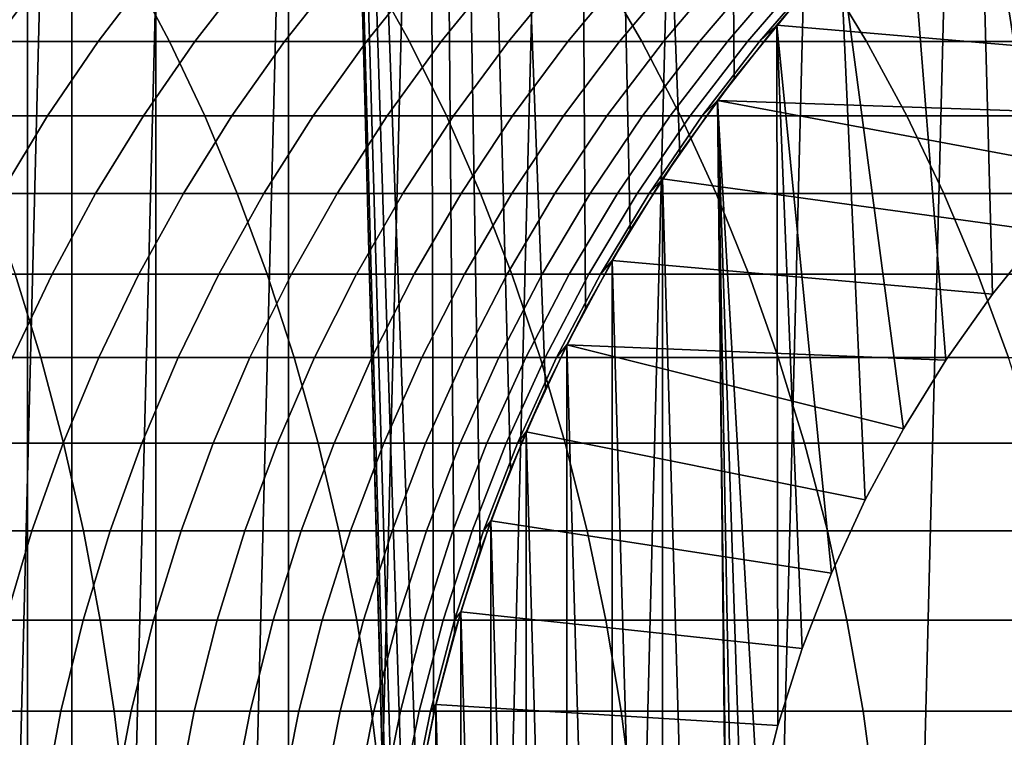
# Model space of a CAD drawing. Header units: metres. Extents: x -244 to 24, y -123 to 0.
# Tile 120 of 146: x -14.71 to -7.53, y -26.47 to -21.25. Entities that reach past the tile are written whole.
import ezdxf

# ---------------------------------------------------------------- set-up
doc = ezdxf.new("R2010")
doc.units = ezdxf.units.M
doc.layers.add('solid_10_231_103_000', color=7, linetype='CONTINUOUS')

msp = doc.modelspace()

# ---------------------------------------------------------------- linework, layer by layer
at = {"layer": 'solid_10_231_103_000'}
for points in [[(-15.549629, -107, 17.619848), (-14.652022, -107, 18.37303), (-14.652011, -1, 18.373039), (-15.549617, -1, 17.619858)], [(-14.652022, -107, 18.37303), (-13.717988, -107, 19.080534), (-13.717977, -1, 19.080544), (-14.652011, -1, 18.373039)], [(-13.717988, -107, 19.080534), (-12.749847, -107, 19.740602), (-12.749837, -1, 19.74061), (-13.717977, -1, 19.080544)], [(-11.996308, -29.298454, 20.20739), (-12.749837, -1, 19.74061), (-12.749847, -107, 19.740602), (-11.75001, -107, 20.351591)], [(-11.694501, -26.30954, 20.383539), (-11.749999, -1, 20.351597), (-12.749837, -1, 19.74061), (-11.816245, -26.907782, 20.313206)], [(-11.906569, -27.505564, 20.260395), (-11.816245, -26.907782, 20.313206), (-12.749837, -1, 19.74061)], [(-11.966483, -28.103683, 20.225065), (-11.906569, -27.505564, 20.260395), (-12.749837, -1, 19.74061)], [(-11.996307, -28.701515, 20.20739), (-11.966483, -28.103683, 20.225065), (-12.749837, -1, 19.74061)], [(-11.996308, -29.298454, 20.20739), (-11.996307, -28.701515, 20.20739), (-12.749837, -1, 19.74061)], [(-10.586435, -23.349522, 20.980404), (-10.72095, -1, 20.911987), (-11.749999, -1, 20.351597), (-10.877403, -23.932352, 20.831038)], [(-11.132936, -24.521477, 20.695597), (-10.877403, -23.932352, 20.831038), (-11.749999, -1, 20.351597)], [(-11.353807, -25.115137, 20.575253), (-11.132936, -24.521477, 20.695597), (-11.749999, -1, 20.351597)], [(-11.54063, -25.711693, 20.471048), (-11.353807, -25.115137, 20.575253), (-11.749999, -1, 20.351597)], [(-11.694501, -26.30954, 20.383539), (-11.54063, -25.711693, 20.471048), (-11.749999, -1, 20.351597)], [(-9.504466, -21.674408, 21.49221), (-9.665248, -1, 21.420387), (-10.72095, -1, 20.911987), (-9.899542, -22.217781, 21.31312)], [(-10.260352, -22.777142, 21.141787), (-9.899542, -22.217781, 21.31312), (-10.72095, -1, 20.911987)], [(-10.586435, -23.349522, 20.980404), (-10.260352, -22.777142, 21.141787), (-10.72095, -1, 20.911987)], [(-9.504466, -21.674408, 21.49221), (-9.078427, -21.152615, 21.675611), (-9.665248, -1, 21.420387)], [(-7.640936, -49.130447, -100), (-6.585739, -7.508861, -100), (-5.514266, -7.202288, -100), (-6.585739, -49.491138, -100)], [(-8.67577, -48.717091, -100), (-7.640936, -7.869552, -100), (-6.585739, -7.508861, -100), (-7.640936, -49.130447, -100)], [(-9.688375, -48.251839, -100), (-8.67577, -8.282908, -100), (-7.640936, -7.869552, -100), (-8.67577, -48.717091, -100)], [(-10.67689, -47.73547, -100), (-9.688375, -8.74816, -100), (-8.67577, -8.282908, -100), (-9.688375, -48.251839, -100)], [(-11.637176, -47.170189, -100), (-10.67689, -9.264529, -100), (-9.688375, -8.74816, -100), (-10.67689, -47.73547, -100)], [(-12.567601, -46.556995, -100), (-11.637176, -9.82981, -100), (-10.67689, -9.264529, -100), (-11.637176, -47.170189, -100)], [(-13.466587, -45.896851, -100), (-12.567601, -10.443006, -100), (-11.637176, -9.82981, -100), (-12.567601, -46.556995, -100)], [(-14.330184, -45.192684, -100), (-13.466587, -11.103148, -100), (-12.567601, -10.443006, -100), (-13.466587, -45.896851, -100)], [(-14.330184, -45.192684, -100), (-14.330184, -11.807316, -100), (-13.466587, -11.103148, -100)], [(-15.157004, -44.445679, -100), (-15.157004, -12.554319, -100), (-14.330184, -11.807316, -100)], [(-14.330184, -45.192684, -100), (-15.157004, -44.445679, -100), (-14.330184, -11.807316, -100)], [(-6.856191, -22.352062, 30.5), (-7.165982, -19.37459, 30.5), (-7.713419, -19.807457, 30.5), (-7.2523, -22.786581, 30.5)], [(-7.620922, -23.244682, 30.5), (-7.713419, -19.807457, 30.5), (-8.234824, -20.27145, 30.5), (-7.960997, -23.725058, 30.5)], [(-7.620922, -23.244682, 30.5), (-7.2523, -22.786581, 30.5), (-7.713419, -19.807457, 30.5)], [(-7.960997, -23.725058, 30.5), (-8.234824, -20.27145, 30.5), (-8.72855, -20.765175, 30.5), (-8.27053, -24.224979, 30.5)], [(-9.192543, -21.286581, 30.5), (-8.72855, -20.765175, 30.5), (-8.622771, -20.654469, 21.860874), (-9.078427, -21.152615, 21.675611)], [(-9.318913, -21.403851, 162.299606), (-8.87043, -20.8859, 162.31662), (-8.728484, -20.7651, 160.757614), (-9.192533, -21.286549, 160.757614)], [(-8.728484, -20.7651, 160.757614), (-8.728652, -20.765301, 30.75), (-9.192744, -21.286787, 30.75), (-9.192533, -21.286549, 160.757614)], [(-8.728652, -20.765301, 30.75), (-5.51772, -21.205305, 30.75), (-5.987172, -21.559822, 30.75), (-9.192744, -21.286787, 30.75)], [(-8.548714, -24.743057, 30.5), (-8.72855, -20.765175, 30.5), (-9.192543, -21.286581, 30.5), (-8.794699, -25.277662, 30.5)], [(-8.548714, -24.743057, 30.5), (-8.27053, -24.224979, 30.5), (-8.72855, -20.765175, 30.5)], [(-15.700205, -21.403851, 182.685974), (-15.322071, -20.8859, 182.927719), (-14.506422, -20.8859, 181.596954), (-14.89345, -21.403851, 181.36972)], [(-15.680921, -20.8859, 208.553558), (-15.419154, -21.403851, 208.918106), (-13.618004, -21.403851, 207.572342), (-13.893405, -20.8859, 207.217972)], [(-14.89345, -21.403851, 181.36972), (-14.506422, -20.8859, 181.596954), (-13.741816, -20.8859, 180.236221), (-14.13718, -21.403851, 180.023819)], [(-14.13718, -21.403851, 180.023819), (-13.741816, -20.8859, 180.236221), (-13.029351, -20.8859, 178.847473), (-13.432485, -21.403851, 178.650223)], [(-13.893405, -20.8859, 207.217972), (-13.618004, -21.403851, 207.572342), (-11.869173, -21.403851, 206.159256), (-12.157812, -20.8859, 205.815567)], [(-13.432485, -21.403851, 178.650223), (-13.029351, -20.8859, 178.847473), (-12.370053, -20.8859, 177.432724), (-12.780376, -21.403851, 177.250885)], [(-12.780376, -21.403851, 177.250885), (-12.370053, -20.8859, 177.432724), (-11.764871, -20.8859, 175.993988), (-12.181792, -21.403851, 175.82785)], [(-12.181792, -21.403851, 175.82785), (-11.764871, -20.8859, 175.993988), (-11.214673, -20.8859, 174.53334), (-11.637594, -21.403851, 174.383118)], [(-12.157812, -20.8859, 205.815567), (-11.869173, -21.403851, 206.159256), (-10.175179, -21.403851, 204.680862), (-10.476641, -20.8859, 204.348373)], [(-11.637594, -21.403851, 174.383118), (-11.214673, -20.8859, 174.53334), (-10.720252, -20.8859, 173.052872), (-11.148564, -21.403851, 172.918808)], [(-11.148564, -21.403851, 172.918808), (-10.720252, -20.8859, 173.052872), (-10.282318, -20.8859, 171.554733), (-10.715406, -21.403851, 171.436996)], [(-10.715406, -21.403851, 171.436996), (-10.282318, -20.8859, 171.554733), (-9.901502, -20.8859, 170.041061), (-10.338742, -21.403851, 169.939835)], [(-10.476641, -20.8859, 204.348373), (-10.175179, -21.403851, 204.680862), (-8.538455, -21.403851, 203.139313), (-8.852306, -20.8859, 202.818497)], [(-10.338742, -21.403851, 169.939835), (-9.901502, -20.8859, 170.041061), (-9.57835, -20.8859, 168.514053), (-10.019114, -21.403851, 168.429474)], [(-10.019114, -21.403851, 168.429474), (-9.57835, -20.8859, 168.514053), (-9.313328, -20.8859, 166.975876), (-9.756982, -21.403851, 166.908066)], [(-9.756982, -21.403851, 166.908066), (-9.313328, -20.8859, 166.975876), (-9.106817, -20.8859, 165.428757), (-9.552723, -21.403851, 165.377823)], [(-9.552723, -21.403851, 165.377823), (-9.106817, -20.8859, 165.428757), (-8.959113, -20.8859, 163.874924), (-9.40663, -21.403851, 163.840942)], [(-9.40663, -21.403851, 163.840942), (-8.959113, -20.8859, 163.874924), (-8.87043, -20.8859, 162.31662), (-9.318913, -21.403851, 162.299606)], [(-8.852306, -20.8859, 202.818497), (-8.538455, -21.403851, 203.139313), (-6.961356, -21.403851, 201.536819), (-7.287146, -20.8859, 201.228134)], [(-9.62541, -21.834017, 30.5), (-9.192543, -21.286581, 30.5), (-9.078427, -21.152615, 21.675611), (-9.504466, -21.674408, 21.49221)], [(-9.737118, -21.946577, 162.283768), (-9.318913, -21.403851, 162.299606), (-9.192533, -21.286549, 160.757614), (-9.625479, -21.834097, 160.757614)], [(-9.625479, -21.834097, 160.757614), (-9.192533, -21.286549, 160.757614), (-9.192744, -21.286787, 30.75), (-9.625167, -21.833681, 30.75)], [(-9.18538, -26.386421, 30.5), (-9.192543, -21.286581, 30.5), (-9.62541, -21.834017, 30.5), (-9.328923, -26.957029, 30.5)], [(-9.192744, -21.286787, 30.75), (-5.987172, -21.559822, 30.75), (-6.433825, -21.942501, 30.75), (-9.625167, -21.833681, 30.75)], [(-9.007114, -25.825981, 30.5), (-8.794699, -25.277662, 30.5), (-9.192543, -21.286581, 30.5)], [(-9.18538, -26.386421, 30.5), (-9.007114, -25.825981, 30.5), (-9.192543, -21.286581, 30.5)], [(-15.419154, -21.403851, 208.918106), (-15.17506, -21.946577, 209.258057), (-13.361197, -21.946577, 207.902786), (-13.618004, -21.403851, 207.572342)], [(-15.254347, -21.946577, 181.157822), (-14.89345, -21.403851, 181.36972), (-14.13718, -21.403851, 180.023819), (-14.505853, -21.946577, 179.82576)], [(-14.505853, -21.946577, 179.82576), (-14.13718, -21.403851, 180.023819), (-13.432485, -21.403851, 178.650223), (-13.808401, -21.946577, 178.466293)], [(-13.808401, -21.946577, 178.466293), (-13.432485, -21.403851, 178.650223), (-12.780376, -21.403851, 177.250885), (-13.162996, -21.946577, 177.081345)], [(-13.618004, -21.403851, 207.572342), (-13.361197, -21.946577, 207.902786), (-11.600021, -21.946577, 206.479721), (-11.869173, -21.403851, 206.159256)], [(-13.162996, -21.946577, 177.081345), (-12.780376, -21.403851, 177.250885), (-12.181792, -21.403851, 175.82785), (-12.570566, -21.946577, 175.672928)], [(-12.570566, -21.946577, 175.672928), (-12.181792, -21.403851, 175.82785), (-11.637594, -21.403851, 174.383118), (-12.031962, -21.946577, 174.243057)], [(-12.031962, -21.946577, 174.243057), (-11.637594, -21.403851, 174.383118), (-11.148564, -21.403851, 172.918808), (-11.54796, -21.946577, 172.793793)], [(-11.869173, -21.403851, 206.159256), (-11.600021, -21.946577, 206.479721), (-9.89407, -21.946577, 204.990906), (-10.175179, -21.403851, 204.680862)], [(-11.54796, -21.946577, 172.793793), (-11.148564, -21.403851, 172.918808), (-10.715406, -21.403851, 171.436996), (-11.119255, -21.946577, 171.327209)], [(-11.119255, -21.946577, 171.327209), (-10.715406, -21.403851, 171.436996), (-10.338742, -21.403851, 169.939835), (-10.746463, -21.946577, 169.845444)], [(-10.746463, -21.946577, 169.845444), (-10.338742, -21.403851, 169.939835), (-10.019114, -21.403851, 168.429474), (-10.43012, -21.946577, 168.350601)], [(-10.43012, -21.946577, 168.350601), (-10.019114, -21.403851, 168.429474), (-9.756982, -21.403851, 166.908066), (-10.170683, -21.946577, 166.844849)], [(-10.175179, -21.403851, 204.680862), (-9.89407, -21.946577, 204.990906), (-8.245792, -21.946577, 203.438477), (-8.538455, -21.403851, 203.139313)], [(-10.170683, -21.946577, 166.844849), (-9.756982, -21.403851, 166.908066), (-9.552723, -21.403851, 165.377823), (-9.968524, -21.946577, 165.330338)], [(-9.968524, -21.946577, 165.330338), (-9.552723, -21.403851, 165.377823), (-9.40663, -21.403851, 163.840942), (-9.823933, -21.946577, 163.809235)], [(-9.823933, -21.946577, 163.809235), (-9.40663, -21.403851, 163.840942), (-9.318913, -21.403851, 162.299606), (-9.737118, -21.946577, 162.283768)], [(-8.538455, -21.403851, 203.139313), (-8.245792, -21.946577, 203.438477), (-6.657562, -21.946577, 201.824661), (-6.961356, -21.403851, 201.536819)], [(-10.025874, -22.405924, 30.5), (-9.62541, -21.834017, 30.5), (-9.504466, -21.674408, 21.49221), (-9.899542, -22.217781, 21.31312)], [(-10.123678, -22.51231, 162.269104), (-9.737118, -21.946577, 162.283768), (-9.625479, -21.834097, 160.757614), (-10.025854, -22.405891, 160.757614)], [(-9.545475, -29.294027, 30.5), (-9.62541, -21.834017, 30.5), (-10.025874, -22.405924, 30.5), (-9.62541, -36.165981, 30.5)], [(-10.025854, -22.405891, 160.757614), (-9.625479, -21.834097, 160.757614), (-9.625167, -21.833681, 30.75), (-10.025772, -22.405771, 30.75)], [(-9.625167, -21.833681, 30.75), (-6.856041, -22.351913, 30.75), (-7.25227, -22.786547, 30.75), (-10.025772, -22.405771, 30.75)], [(-9.436975, -27.535063, 30.5), (-9.328923, -26.957029, 30.5), (-9.62541, -21.834017, 30.5)], [(-9.509231, -28.118803, 30.5), (-9.436975, -27.535063, 30.5), (-9.62541, -21.834017, 30.5)], [(-9.545475, -28.705973, 30.5), (-9.509231, -28.118803, 30.5), (-9.62541, -21.834017, 30.5)], [(-9.545475, -29.294027, 30.5), (-9.545475, -28.705973, 30.5), (-9.62541, -21.834017, 30.5)], [(-9.625167, -21.833681, 30.75), (-6.433825, -21.942501, 30.75), (-6.856041, -22.351913, 30.75)], [(-15.587937, -22.51231, 180.96196), (-15.254347, -21.946577, 181.157822), (-14.505853, -21.946577, 179.82576), (-14.846629, -22.51231, 179.6427)], [(-15.17506, -21.946577, 209.258057), (-14.949436, -22.51231, 209.572281), (-13.12382, -22.51231, 208.208237), (-13.361197, -21.946577, 207.902786)], [(-14.846629, -22.51231, 179.6427), (-14.505853, -21.946577, 179.82576), (-13.808401, -21.946577, 178.466293), (-14.155874, -22.51231, 178.296265)], [(-14.155874, -22.51231, 178.296265), (-13.808401, -21.946577, 178.466293), (-13.162996, -21.946577, 177.081345), (-13.516665, -22.51231, 176.924622)], [(-13.516665, -22.51231, 176.924622), (-13.162996, -21.946577, 177.081345), (-12.570566, -21.946577, 175.672928), (-12.929923, -22.51231, 175.529724)], [(-13.361197, -21.946577, 207.902786), (-13.12382, -22.51231, 208.208237), (-11.351235, -22.51231, 206.775955), (-11.600021, -21.946577, 206.479721)], [(-12.929923, -22.51231, 175.529724), (-12.570566, -21.946577, 175.672928), (-12.031962, -21.946577, 174.243057), (-12.396491, -22.51231, 174.113571)], [(-12.396491, -22.51231, 174.113571), (-12.031962, -21.946577, 174.243057), (-11.54796, -21.946577, 172.793793), (-11.917135, -22.51231, 172.678223)], [(-11.917135, -22.51231, 172.678223), (-11.54796, -21.946577, 172.793793), (-11.119255, -21.946577, 171.327209), (-11.492546, -22.51231, 171.225739)], [(-11.600021, -21.946577, 206.479721), (-11.351235, -22.51231, 206.775955), (-9.634231, -22.51231, 205.277481), (-9.89407, -21.946577, 204.990906)], [(-11.492546, -22.51231, 171.225739), (-11.119255, -21.946577, 171.327209), (-10.746463, -21.946577, 169.845444), (-11.123333, -22.51231, 169.758194)], [(-11.123333, -22.51231, 169.758194), (-10.746463, -21.946577, 169.845444), (-10.43012, -21.946577, 168.350601), (-10.810028, -22.51231, 168.27771)], [(-10.810028, -22.51231, 168.27771), (-10.43012, -21.946577, 168.350601), (-10.170683, -21.946577, 166.844849), (-10.553082, -22.51231, 166.786407)], [(-10.553082, -22.51231, 166.786407), (-10.170683, -21.946577, 166.844849), (-9.968524, -21.946577, 165.330338), (-10.352862, -22.51231, 165.286423)], [(-10.352862, -22.51231, 165.286423), (-9.968524, -21.946577, 165.330338), (-9.823933, -21.946577, 163.809235), (-10.20966, -22.51231, 163.779938)], [(-10.20966, -22.51231, 163.779938), (-9.823933, -21.946577, 163.809235), (-9.737118, -21.946577, 162.283768), (-10.123678, -22.51231, 162.269104)], [(-9.89407, -21.946577, 204.990906), (-9.634231, -22.51231, 205.277481), (-7.975275, -22.51231, 203.714996), (-8.245792, -21.946577, 203.438477)], [(-8.245792, -21.946577, 203.438477), (-7.975275, -22.51231, 203.714996), (-6.376754, -22.51231, 202.090729), (-6.657562, -21.946577, 201.824661)], [(-10.392338, -23.000078, 30.5), (-10.025874, -22.405924, 30.5), (-9.899542, -22.217781, 21.31312), (-10.260352, -22.777142, 21.141787)], [(-10.477335, -23.099205, 162.255707), (-10.123678, -22.51231, 162.269104), (-10.025854, -22.405891, 160.757614), (-10.392304, -23, 160.757614)], [(-10.025772, -22.405771, 30.75), (-7.25227, -22.786547, 30.75), (-7.621043, -23.244812, 30.75), (-10.392529, -23.000425, 30.75)], [(-10.392304, -23, 160.757614), (-10.025854, -22.405891, 160.757614), (-10.025772, -22.405771, 30.75), (-10.392529, -23.000425, 30.75)], [(-10.025874, -35.594078, 30.5), (-10.025874, -22.405924, 30.5), (-10.392338, -23.000078, 30.5)], [(-9.62541, -36.165981, 30.5), (-10.025874, -22.405924, 30.5), (-10.025874, -35.594078, 30.5)], [(-15.158399, -23.099205, 179.475204), (-14.846629, -22.51231, 179.6427), (-14.155874, -22.51231, 178.296265), (-14.47377, -23.099205, 178.140717)], [(-14.949436, -22.51231, 209.572281), (-14.743017, -23.099205, 209.859772), (-12.90665, -23.099205, 208.487686), (-13.12382, -22.51231, 208.208237)], [(-14.47377, -23.099205, 178.140717), (-14.155874, -22.51231, 178.296265), (-13.516665, -22.51231, 176.924622), (-13.840231, -23.099205, 176.781235)], [(-13.840231, -23.099205, 176.781235), (-13.516665, -22.51231, 176.924622), (-12.929923, -22.51231, 175.529724), (-13.258692, -23.099205, 175.398712)], [(-13.258692, -23.099205, 175.398712), (-12.929923, -22.51231, 175.529724), (-12.396491, -22.51231, 174.113571), (-12.72999, -23.099205, 173.995132)], [(-13.12382, -22.51231, 208.208237), (-12.90665, -23.099205, 208.487686), (-11.123626, -23.099205, 207.046967), (-11.351235, -22.51231, 206.775955)], [(-12.72999, -23.099205, 173.995132), (-12.396491, -22.51231, 174.113571), (-11.917135, -22.51231, 172.678223), (-12.254886, -23.099205, 172.57251)], [(-12.254886, -23.099205, 172.57251), (-11.917135, -22.51231, 172.678223), (-11.492546, -22.51231, 171.225739), (-11.834062, -23.099205, 171.132904)], [(-11.834062, -23.099205, 171.132904), (-11.492546, -22.51231, 171.225739), (-11.123333, -22.51231, 169.758194), (-11.468123, -23.099205, 169.678375)], [(-11.468123, -23.099205, 169.678375), (-11.123333, -22.51231, 169.758194), (-10.810028, -22.51231, 168.27771), (-11.157598, -23.099205, 168.211014)], [(-11.351235, -22.51231, 206.775955), (-11.123626, -23.099205, 207.046967), (-9.396509, -23.099205, 205.539673), (-9.634231, -22.51231, 205.277481)], [(-11.157598, -23.099205, 168.211014), (-10.810028, -22.51231, 168.27771), (-10.553082, -22.51231, 166.786407), (-10.902929, -23.099205, 166.732925)], [(-10.902929, -23.099205, 166.732925), (-10.553082, -22.51231, 166.786407), (-10.352862, -22.51231, 165.286423), (-10.704487, -23.099205, 165.246262)], [(-10.704487, -23.099205, 165.246262), (-10.352862, -22.51231, 165.286423), (-10.20966, -22.51231, 163.779938), (-10.562553, -23.099205, 163.753143)], [(-10.562553, -23.099205, 163.753143), (-10.20966, -22.51231, 163.779938), (-10.123678, -22.51231, 162.269104), (-10.477335, -23.099205, 162.255707)], [(-9.634231, -22.51231, 205.277481), (-9.396509, -23.099205, 205.539673), (-7.727784, -23.099205, 203.967987), (-7.975275, -22.51231, 203.714996)], [(-7.975275, -22.51231, 203.714996), (-7.727784, -23.099205, 203.967987), (-6.119849, -23.099205, 202.334152), (-6.376754, -22.51231, 202.090729)], [(-10.723551, -23.614353, 30.5), (-10.392338, -23.000078, 30.5), (-10.260352, -22.777142, 21.141787), (-10.586435, -23.349522, 20.980404)], [(-7.621043, -23.244812, 30.75), (-7.25227, -22.786547, 30.75), (-7.2523, -22.786581, 30.5), (-7.620922, -23.244682, 30.5)], [(-10.796933, -23.705347, 162.243591), (-10.477335, -23.099205, 162.255707), (-10.392304, -23, 160.757614), (-10.723592, -23.61441, 160.757614)], [(-10.392304, -23, 160.757614), (-10.392529, -23.000425, 30.75), (-10.72366, -23.614521, 30.75), (-10.723592, -23.61441, 160.757614)], [(-10.392529, -23.000425, 30.75), (-7.621043, -23.244812, 30.75), (-7.960935, -23.724966, 30.75), (-10.72366, -23.614521, 30.75)], [(-10.392338, -34.999924, 30.5), (-10.392338, -23.000078, 30.5), (-10.723551, -23.614353, 30.5)], [(-10.025874, -35.594078, 30.5), (-10.392338, -23.000078, 30.5), (-10.392338, -34.999924, 30.5)], [(-16.630087, -23.099205, 211.16124), (-16.453529, -23.705347, 211.427917), (-14.556477, -23.705347, 210.119553), (-14.743017, -23.099205, 209.859772)], [(-15.440145, -23.705347, 179.323853), (-15.158399, -23.099205, 179.475204), (-14.47377, -23.099205, 178.140717), (-14.761051, -23.705347, 178.000153)], [(-14.761051, -23.705347, 178.000153), (-14.47377, -23.099205, 178.140717), (-13.840231, -23.099205, 176.781235), (-14.132635, -23.705347, 176.651657)], [(-14.743017, -23.099205, 209.859772), (-14.556477, -23.705347, 210.119553), (-12.710393, -23.705347, 208.740219), (-12.90665, -23.099205, 208.487686)], [(-14.132635, -23.705347, 176.651657), (-13.840231, -23.099205, 176.781235), (-13.258692, -23.099205, 175.398712), (-13.555799, -23.705347, 175.280319)], [(-13.555799, -23.705347, 175.280319), (-13.258692, -23.099205, 175.398712), (-12.72999, -23.099205, 173.995132), (-13.031373, -23.705347, 173.888077)], [(-13.031373, -23.705347, 173.888077), (-12.72999, -23.099205, 173.995132), (-12.254886, -23.099205, 172.57251), (-12.56011, -23.705347, 172.476974)], [(-12.90665, -23.099205, 208.487686), (-12.710393, -23.705347, 208.740219), (-10.917935, -23.705347, 207.29187), (-11.123626, -23.099205, 207.046967)], [(-12.56011, -23.705347, 172.476974), (-12.254886, -23.099205, 172.57251), (-11.834062, -23.099205, 171.132904), (-12.14269, -23.705347, 171.048996)], [(-12.14269, -23.705347, 171.048996), (-11.834062, -23.099205, 171.132904), (-11.468123, -23.099205, 169.678375), (-11.779711, -23.705347, 169.606232)], [(-11.779711, -23.705347, 169.606232), (-11.468123, -23.099205, 169.678375), (-11.157598, -23.099205, 168.211014), (-11.471695, -23.705347, 168.150742)], [(-11.471695, -23.705347, 168.150742), (-11.157598, -23.099205, 168.211014), (-10.902929, -23.099205, 166.732925), (-11.219087, -23.705347, 166.684616)], [(-11.219087, -23.705347, 166.684616), (-10.902929, -23.099205, 166.732925), (-10.704487, -23.099205, 165.246262), (-11.022248, -23.705347, 165.209961)], [(-11.123626, -23.099205, 207.046967), (-10.917935, -23.705347, 207.29187), (-9.181681, -23.705347, 205.776611), (-9.396509, -23.099205, 205.539673)], [(-11.022248, -23.705347, 165.209961), (-10.704487, -23.099205, 165.246262), (-10.562553, -23.099205, 163.753143), (-10.881463, -23.705347, 163.728912)], [(-10.881463, -23.705347, 163.728912), (-10.562553, -23.099205, 163.753143), (-10.477335, -23.099205, 162.255707), (-10.796933, -23.705347, 162.243591)], [(-9.396509, -23.099205, 205.539673), (-9.181681, -23.705347, 205.776611), (-7.504126, -23.705347, 204.196594), (-7.727784, -23.099205, 203.967987)], [(-7.727784, -23.099205, 203.967987), (-7.504126, -23.705347, 204.196594), (-5.887684, -23.705347, 202.554123), (-6.119849, -23.099205, 202.334152)], [(-7.960935, -23.724966, 30.75), (-7.621043, -23.244812, 30.75), (-7.620922, -23.244682, 30.5), (-7.960997, -23.725058, 30.5)], [(-11.018566, -24.246983, 30.5), (-10.723551, -23.614353, 30.5), (-10.586435, -23.349522, 20.980404), (-10.877403, -23.932352, 20.831038)], [(-11.081432, -24.328758, 162.232803), (-10.796933, -23.705347, 162.243591), (-10.723592, -23.61441, 160.757614), (-11.018593, -24.247044, 160.757614)], [(-11.018593, -24.247044, 160.757614), (-10.723592, -23.61441, 160.757614), (-10.72366, -23.614521, 30.75), (-11.018386, -24.246586, 30.75)], [(-10.723551, -34.385647, 30.5), (-10.723551, -23.614353, 30.5), (-11.018566, -24.246983, 30.5)], [(-10.72366, -23.614521, 30.75), (-8.270564, -24.225048, 30.75), (-8.548798, -24.743193, 30.75), (-11.018386, -24.246586, 30.75)], [(-10.72366, -23.614521, 30.75), (-7.960935, -23.724966, 30.75), (-8.270564, -24.225048, 30.75)], [(-10.392338, -34.999924, 30.5), (-10.723551, -23.614353, 30.5), (-10.723551, -34.385647, 30.5)], [(-16.453529, -23.705347, 211.427917), (-16.296364, -24.328758, 211.665298), (-14.390423, -24.328758, 210.350815), (-14.556477, -23.705347, 210.119553)], [(-15.016782, -24.328758, 177.875015), (-14.761051, -23.705347, 178.000153), (-14.132635, -23.705347, 176.651657), (-14.392926, -24.328758, 176.536316)], [(-14.556477, -23.705347, 210.119553), (-14.390423, -24.328758, 210.350815), (-12.53569, -24.328758, 208.965012), (-12.710393, -23.705347, 208.740219)], [(-14.392926, -24.328758, 176.536316), (-14.132635, -23.705347, 176.651657), (-13.555799, -23.705347, 175.280319), (-13.820276, -24.328758, 175.174927)], [(-13.820276, -24.328758, 175.174927), (-13.555799, -23.705347, 175.280319), (-13.031373, -23.705347, 173.888077), (-13.299656, -24.328758, 173.792786)], [(-13.299656, -24.328758, 173.792786), (-13.031373, -23.705347, 173.888077), (-12.56011, -23.705347, 172.476974), (-12.831814, -24.328758, 172.391922)], [(-12.831814, -24.328758, 172.391922), (-12.56011, -23.705347, 172.476974), (-12.14269, -23.705347, 171.048996), (-12.417421, -24.328758, 170.974319)], [(-12.710393, -23.705347, 208.740219), (-12.53569, -24.328758, 208.965012), (-10.734836, -24.328758, 207.509888), (-10.917935, -23.705347, 207.29187)], [(-12.417421, -24.328758, 170.974319), (-12.14269, -23.705347, 171.048996), (-11.779711, -23.705347, 169.606232), (-12.057076, -24.328758, 169.542023)], [(-12.057076, -24.328758, 169.542023), (-11.779711, -23.705347, 169.606232), (-11.471695, -23.705347, 168.150742), (-11.751297, -24.328758, 168.097092)], [(-11.751297, -24.328758, 168.097092), (-11.471695, -23.705347, 168.150742), (-11.219087, -23.705347, 166.684616), (-11.500522, -24.328758, 166.641602)], [(-11.500522, -24.328758, 166.641602), (-11.219087, -23.705347, 166.684616), (-11.022248, -23.705347, 165.209961), (-11.305112, -24.328758, 165.177658)], [(-11.305112, -24.328758, 165.177658), (-11.022248, -23.705347, 165.209961), (-10.881463, -23.705347, 163.728912), (-11.165348, -24.328758, 163.707352)], [(-11.165348, -24.328758, 163.707352), (-10.881463, -23.705347, 163.728912), (-10.796933, -23.705347, 162.243591), (-11.081432, -24.328758, 162.232803)], [(-10.917935, -23.705347, 207.29187), (-10.734836, -24.328758, 207.509888), (-8.990446, -24.328758, 205.987518), (-9.181681, -23.705347, 205.776611)], [(-9.181681, -23.705347, 205.776611), (-8.990446, -24.328758, 205.987518), (-7.305032, -24.328758, 204.400116), (-7.504126, -23.705347, 204.196594)], [(-8.270564, -24.225048, 30.75), (-7.960935, -23.724966, 30.75), (-7.960997, -23.725058, 30.5), (-8.27053, -24.224979, 30.5)], [(-11.276342, -24.895863, 30.5), (-11.018566, -24.246983, 30.5), (-10.877403, -23.932352, 20.831038), (-11.132936, -24.521477, 20.695597)], [(-11.329902, -24.967407, 162.223389), (-11.081432, -24.328758, 162.232803), (-11.018593, -24.247044, 160.757614), (-11.276312, -24.895758, 160.757614)], [(-11.018566, -33.753017, 30.5), (-11.018566, -24.246983, 30.5), (-11.276342, -24.895863, 30.5)], [(-11.276312, -24.895758, 160.757614), (-11.018593, -24.247044, 160.757614), (-11.018386, -24.246586, 30.75), (-11.276225, -24.895535, 30.75)], [(-11.018386, -24.246586, 30.75), (-8.548798, -24.743193, 30.75), (-8.794618, -25.277487, 30.75), (-11.276225, -24.895535, 30.75)], [(-10.723551, -34.385647, 30.5), (-11.018566, -24.246983, 30.5), (-11.018566, -33.753017, 30.5)], [(-8.548798, -24.743193, 30.75), (-8.270564, -24.225048, 30.75), (-8.27053, -24.224979, 30.5), (-8.548714, -24.743057, 30.5)], [(-16.296364, -24.328758, 211.665298), (-16.159101, -24.967407, 211.872635), (-14.245399, -24.967407, 210.552795), (-14.390423, -24.328758, 210.350815)], [(-15.240128, -24.967407, 177.765732), (-15.016782, -24.328758, 177.875015), (-14.392926, -24.328758, 176.536316), (-14.620255, -24.967407, 176.435577)], [(-14.620255, -24.967407, 176.435577), (-14.392926, -24.328758, 176.536316), (-13.820276, -24.328758, 175.174927), (-14.051261, -24.967407, 175.08287)], [(-14.390423, -24.328758, 210.350815), (-14.245399, -24.967407, 210.552795), (-12.383112, -24.967407, 209.161346), (-12.53569, -24.328758, 208.965012)], [(-14.051261, -24.967407, 175.08287), (-13.820276, -24.328758, 175.174927), (-13.299656, -24.328758, 173.792786), (-13.533964, -24.967407, 173.709579)], [(-13.533964, -24.967407, 173.709579), (-13.299656, -24.328758, 173.792786), (-12.831814, -24.328758, 172.391922), (-13.069108, -24.967407, 172.317642)], [(-13.069108, -24.967407, 172.317642), (-12.831814, -24.328758, 172.391922), (-12.417421, -24.328758, 170.974319), (-12.657362, -24.967407, 170.909088)], [(-12.657362, -24.967407, 170.909088), (-12.417421, -24.328758, 170.974319), (-12.057076, -24.328758, 169.542023), (-12.299318, -24.967407, 169.485931)], [(-12.53569, -24.328758, 208.965012), (-12.383112, -24.967407, 209.161346), (-10.574923, -24.967407, 207.700287), (-10.734836, -24.328758, 207.509888)], [(-12.299318, -24.967407, 169.485931), (-12.057076, -24.328758, 169.542023), (-11.751297, -24.328758, 168.097092), (-11.99549, -24.967407, 168.050232)], [(-11.99549, -24.967407, 168.050232), (-11.751297, -24.328758, 168.097092), (-11.500522, -24.328758, 166.641602), (-11.746316, -24.967407, 166.604034)], [(-11.746316, -24.967407, 166.604034), (-11.500522, -24.328758, 166.641602), (-11.305112, -24.328758, 165.177658), (-11.552154, -24.967407, 165.149429)], [(-11.552154, -24.967407, 165.149429), (-11.305112, -24.328758, 165.177658), (-11.165348, -24.328758, 163.707352), (-11.413282, -24.967407, 163.688522)], [(-11.413282, -24.967407, 163.688522), (-11.165348, -24.328758, 163.707352), (-11.081432, -24.328758, 162.232803), (-11.329902, -24.967407, 162.223389)], [(-10.734836, -24.328758, 207.509888), (-10.574923, -24.967407, 207.700287), (-8.823429, -24.967407, 206.171722), (-8.990446, -24.328758, 205.987518)], [(-8.990446, -24.328758, 205.987518), (-8.823429, -24.967407, 206.171722), (-7.131151, -24.967407, 204.57785), (-7.305032, -24.328758, 204.400116)], [(-11.495858, -25.558355, 30.5), (-11.276342, -24.895863, 30.5), (-11.132936, -24.521477, 20.695597), (-11.353807, -25.115137, 20.575253)], [(-8.794618, -25.277487, 30.75), (-8.548798, -24.743193, 30.75), (-8.548714, -24.743057, 30.5), (-8.794699, -25.277662, 30.5)], [(-11.541533, -25.619209, 162.215363), (-11.329902, -24.967407, 162.223389), (-11.276312, -24.895758, 160.757614), (-11.495874, -25.558361, 160.757614)], [(-11.276225, -24.895535, 30.75), (-8.794618, -25.277487, 30.75), (-9.00711, -25.825972, 30.75), (-11.496026, -25.558884, 30.75)], [(-11.495874, -25.558361, 160.757614), (-11.276312, -24.895758, 160.757614), (-11.276225, -24.895535, 30.75), (-11.496026, -25.558884, 30.75)], [(-11.276342, -33.104137, 30.5), (-11.276342, -24.895863, 30.5), (-11.495858, -25.558355, 30.5)], [(-11.018566, -33.753017, 30.5), (-11.276342, -24.895863, 30.5), (-11.276342, -33.104137, 30.5)], [(-16.159101, -24.967407, 211.872635), (-16.042191, -25.619209, 212.049225), (-14.121875, -25.619209, 210.724823), (-14.245399, -24.967407, 210.552795)], [(-15.430359, -25.619209, 177.672653), (-15.240128, -24.967407, 177.765732), (-14.620255, -24.967407, 176.435577), (-14.813879, -25.619209, 176.349777)], [(-14.813879, -25.619209, 176.349777), (-14.620255, -24.967407, 176.435577), (-14.051261, -24.967407, 175.08287), (-14.247999, -25.619209, 175.004471)], [(-14.247999, -25.619209, 175.004471), (-14.051261, -24.967407, 175.08287), (-13.533964, -24.967407, 173.709579), (-13.733533, -25.619209, 173.638687)], [(-14.245399, -24.967407, 210.552795), (-14.121875, -25.619209, 210.724823), (-12.253156, -25.619209, 209.328568), (-12.383112, -24.967407, 209.161346)], [(-13.733533, -25.619209, 173.638687), (-13.533964, -24.967407, 173.709579), (-13.069108, -24.967407, 172.317642), (-13.271221, -25.619209, 172.254379)], [(-13.271221, -25.619209, 172.254379), (-13.069108, -24.967407, 172.317642), (-12.657362, -24.967407, 170.909088), (-12.861729, -25.619209, 170.853531)], [(-12.861729, -25.619209, 170.853531), (-12.657362, -24.967407, 170.909088), (-12.299318, -24.967407, 169.485931), (-12.505644, -25.619209, 169.438171)], [(-12.505644, -25.619209, 169.438171), (-12.299318, -24.967407, 169.485931), (-11.99549, -24.967407, 168.050232), (-12.203479, -25.619209, 168.010315)], [(-12.383112, -24.967407, 209.161346), (-12.253156, -25.619209, 209.328568), (-10.438719, -25.619209, 207.862473), (-10.574923, -24.967407, 207.700287)], [(-12.203479, -25.619209, 168.010315), (-11.99549, -24.967407, 168.050232), (-11.746316, -24.967407, 166.604034), (-11.955668, -25.619209, 166.572037)], [(-11.955668, -25.619209, 166.572037), (-11.746316, -24.967407, 166.604034), (-11.552154, -24.967407, 165.149429), (-11.762568, -25.619209, 165.125397)], [(-11.762568, -25.619209, 165.125397), (-11.552154, -24.967407, 165.149429), (-11.413282, -24.967407, 163.688522), (-11.624457, -25.619209, 163.672485)], [(-11.624457, -25.619209, 163.672485), (-11.413282, -24.967407, 163.688522), (-11.329902, -24.967407, 162.223389), (-11.541533, -25.619209, 162.215363)], [(-10.574923, -24.967407, 207.700287), (-10.438719, -25.619209, 207.862473), (-8.681175, -25.619209, 206.328613), (-8.823429, -24.967407, 206.171722)], [(-8.823429, -24.967407, 206.171722), (-8.681175, -25.619209, 206.328613), (-6.98305, -25.619209, 204.729248), (-7.131151, -24.967407, 204.57785)], [(-11.676509, -26.232506, 30.5), (-11.495858, -25.558355, 30.5), (-11.353807, -25.115137, 20.575253), (-11.54063, -25.711693, 20.471048)], [(-9.00711, -25.825972, 30.75), (-8.794618, -25.277487, 30.75), (-8.794699, -25.277662, 30.5), (-9.007114, -25.825981, 30.5)], [(-11.715635, -26.28204, 162.208771), (-11.541533, -25.619209, 162.215363), (-11.495874, -25.558361, 160.757614), (-11.676538, -26.232609, 160.757614)], [(-11.676538, -26.232609, 160.757614), (-11.495874, -25.558361, 160.757614), (-11.496026, -25.558884, 30.75), (-11.676549, -26.232637, 30.75)], [(-11.496026, -25.558884, 30.75), (-9.00711, -25.825972, 30.75), (-9.18545, -26.386574, 30.75), (-11.676549, -26.232637, 30.75)], [(-11.495858, -32.441647, 30.5), (-11.495858, -25.558355, 30.5), (-11.676509, -26.232506, 30.5)], [(-11.276342, -33.104137, 30.5), (-11.495858, -25.558355, 30.5), (-11.495858, -32.441647, 30.5)], [(-16.042191, -25.619209, 212.049225), (-15.946011, -26.28204, 212.194504), (-14.020257, -26.28204, 210.866348), (-14.121875, -25.619209, 210.724823)], [(-14.973167, -26.28204, 176.27919), (-14.813879, -25.619209, 176.349777), (-14.247999, -25.619209, 175.004471), (-14.409849, -26.28204, 174.939987)], [(-14.409849, -26.28204, 174.939987), (-14.247999, -25.619209, 175.004471), (-13.733533, -25.619209, 173.638687), (-13.897713, -26.28204, 173.580383)], [(-14.121875, -25.619209, 210.724823), (-14.020257, -26.28204, 210.866348), (-12.146244, -26.28204, 209.466141), (-12.253156, -25.619209, 209.328568)], [(-13.897713, -26.28204, 173.580383), (-13.733533, -25.619209, 173.638687), (-13.271221, -25.619209, 172.254379), (-13.437493, -26.28204, 172.202332)], [(-13.437493, -26.28204, 172.202332), (-13.271221, -25.619209, 172.254379), (-12.861729, -25.619209, 170.853531), (-13.029855, -26.28204, 170.807831)], [(-13.029855, -26.28204, 170.807831), (-12.861729, -25.619209, 170.853531), (-12.505644, -25.619209, 169.438171), (-12.675382, -26.28204, 169.398865)], [(-12.675382, -26.28204, 169.398865), (-12.505644, -25.619209, 169.438171), (-12.203479, -25.619209, 168.010315), (-12.374585, -26.28204, 167.977478)], [(-12.374585, -26.28204, 167.977478), (-12.203479, -25.619209, 168.010315), (-11.955668, -25.619209, 166.572037), (-12.127896, -26.28204, 166.545715)], [(-12.253156, -25.619209, 209.328568), (-12.146244, -26.28204, 209.466141), (-10.326669, -26.28204, 207.99588), (-10.438719, -25.619209, 207.862473)], [(-12.127896, -26.28204, 166.545715), (-11.955668, -25.619209, 166.572037), (-11.762568, -25.619209, 165.125397), (-11.935671, -26.28204, 165.105621)], [(-11.935671, -26.28204, 165.105621), (-11.762568, -25.619209, 165.125397), (-11.624457, -25.619209, 163.672485), (-11.798184, -26.28204, 163.659286)], [(-11.798184, -26.28204, 163.659286), (-11.624457, -25.619209, 163.672485), (-11.541533, -25.619209, 162.215363), (-11.715635, -26.28204, 162.208771)], [(-10.438719, -25.619209, 207.862473), (-10.326669, -26.28204, 207.99588), (-8.564147, -26.28204, 206.457687), (-8.681175, -25.619209, 206.328613)], [(-8.681175, -25.619209, 206.328613), (-8.564147, -26.28204, 206.457687), (-6.861212, -26.28204, 204.85379), (-6.98305, -25.619209, 204.729248)], [(-11.676509, -26.232506, 30.5), (-11.54063, -25.711693, 20.471048), (-11.694501, -26.30954, 20.383539)], [(-9.18545, -26.386574, 30.75), (-9.00711, -25.825972, 30.75), (-9.007114, -25.825981, 30.5), (-9.18538, -26.386421, 30.5)], [(-11.851641, -26.953733, 162.203613), (-11.715635, -26.28204, 162.208771), (-11.676538, -26.232609, 160.757614), (-11.817693, -26.916222, 160.757614)], [(-11.817706, -26.916307, 30.5), (-11.676509, -26.232506, 30.5), (-11.694501, -26.30954, 20.383539), (-11.816245, -26.907782, 20.313206)], [(-11.676509, -31.767494, 30.5), (-11.676509, -26.232506, 30.5), (-11.817706, -26.916307, 30.5)], [(-11.817693, -26.916222, 160.757614), (-11.676538, -26.232609, 160.757614), (-11.676549, -26.232637, 30.75), (-11.817624, -26.915854, 30.75)], [(-11.676549, -26.232637, 30.75), (-9.18545, -26.386574, 30.75), (-9.328908, -26.956997, 30.75), (-11.817624, -26.915854, 30.75)], [(-11.495858, -32.441647, 30.5), (-11.676509, -26.232506, 30.5), (-11.676509, -31.767494, 30.5)], [(-15.946011, -26.28204, 212.194504), (-15.870877, -26.953733, 212.307983), (-13.940874, -26.953733, 210.976898), (-14.020257, -26.28204, 210.866348)], [(-15.0976, -26.953733, 176.224045), (-14.973167, -26.28204, 176.27919), (-14.409849, -26.28204, 174.939987), (-14.536283, -26.953733, 174.889603)], [(-14.536283, -26.953733, 174.889603), (-14.409849, -26.28204, 174.939987), (-13.897713, -26.28204, 173.580383), (-14.025966, -26.953733, 173.534821)], [(-14.025966, -26.953733, 173.534821), (-13.897713, -26.28204, 173.580383), (-13.437493, -26.28204, 172.202332), (-13.567382, -26.953733, 172.161667)], [(-14.020257, -26.28204, 210.866348), (-13.940874, -26.953733, 210.976898), (-12.062727, -26.953733, 209.573608), (-12.146244, -26.28204, 209.466141)], [(-13.567382, -26.953733, 172.161667), (-13.437493, -26.28204, 172.202332), (-13.029855, -26.28204, 170.807831), (-13.161191, -26.953733, 170.772125)], [(-13.161191, -26.953733, 170.772125), (-13.029855, -26.28204, 170.807831), (-12.675382, -26.28204, 169.398865), (-12.807978, -26.953733, 169.368164)], [(-12.807978, -26.953733, 169.368164), (-12.675382, -26.28204, 169.398865), (-12.374585, -26.28204, 167.977478), (-12.508249, -26.953733, 167.951843)], [(-12.508249, -26.953733, 167.951843), (-12.374585, -26.28204, 167.977478), (-12.127896, -26.28204, 166.545715), (-12.262437, -26.953733, 166.525162)], [(-12.262437, -26.953733, 166.525162), (-12.127896, -26.28204, 166.545715), (-11.935671, -26.28204, 165.105621), (-12.070894, -26.953733, 165.090179)], [(-12.146244, -26.28204, 209.466141), (-12.062727, -26.953733, 209.573608), (-10.239137, -26.953733, 208.100098), (-10.326669, -26.28204, 207.99588)], [(-12.070894, -26.953733, 165.090179), (-11.935671, -26.28204, 165.105621), (-11.798184, -26.28204, 163.659286), (-11.933897, -26.953733, 163.648972)], [(-11.933897, -26.953733, 163.648972), (-11.798184, -26.28204, 163.659286), (-11.715635, -26.28204, 162.208771), (-11.851641, -26.953733, 162.203613)], [(-10.326669, -26.28204, 207.99588), (-10.239137, -26.953733, 208.100098), (-8.472726, -26.953733, 206.558517), (-8.564147, -26.28204, 206.457687)], [(-8.564147, -26.28204, 206.457687), (-8.472726, -26.953733, 206.558517), (-6.766035, -26.953733, 204.951065), (-6.861212, -26.28204, 204.85379)], [(-9.328908, -26.956997, 30.75), (-9.18545, -26.386574, 30.75), (-9.18538, -26.386421, 30.5), (-9.328923, -26.957029, 30.5)]]:
    msp.add_3dface(points, dxfattribs=at)

doc.saveas('drawing.dxf')
